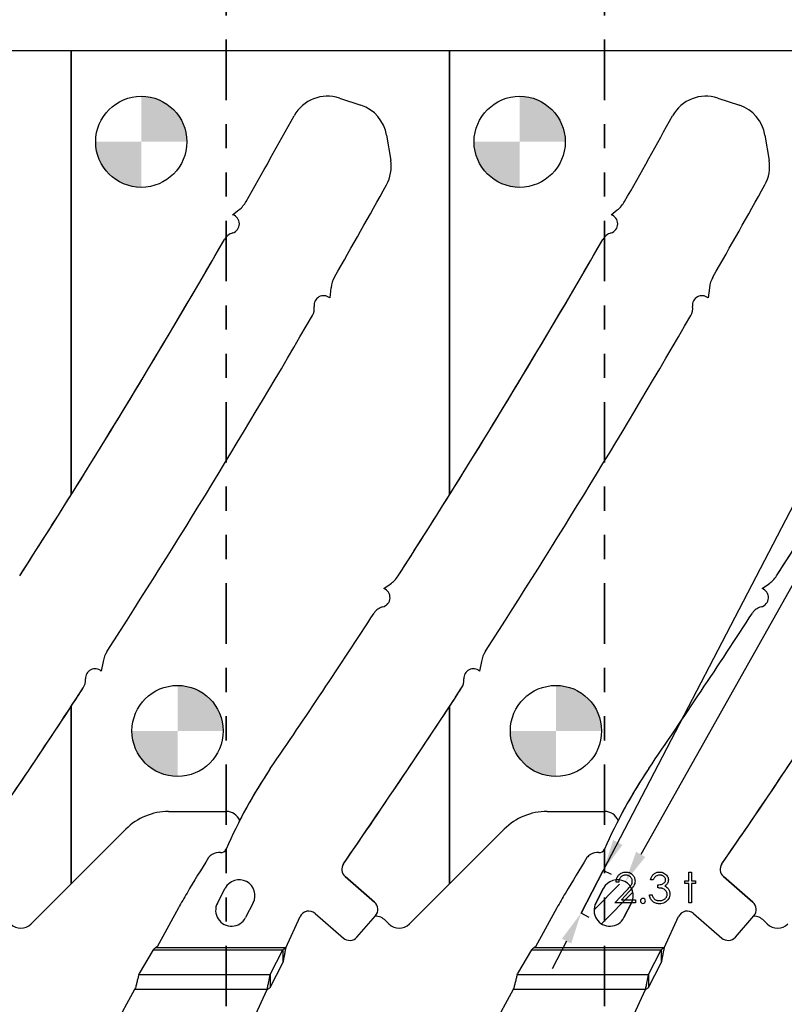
# Model space of a CAD drawing. Header units: inches. Extents: x -122 to 123, y -201 to 75.
# Tile 81 of 191: x -33 to -30, y 65 to 69. Entities that reach past the tile are written whole.
import ezdxf

# ---------------------------------------------------------------- set-up
doc = ezdxf.new("R2010")
doc.units = ezdxf.units.IN
doc.header["$MEASUREMENT"] = 0
doc.header["$PDSIZE"] = -1
doc.linetypes.add('PHANTOM', pattern=[0.5, 0.25, -0.05, 0.05, -0.05, 0.05, -0.05])
doc.layers.add('DIMENSIONS', color=171, linetype='Continuous')
doc.layers.add('NOTES', color=5, linetype='Continuous')
doc.layers.add('SECTION_VIEWS', color=7, linetype='PHANTOM', lineweight=35)
doc.styles.add('SLDTEXTSTYLE0', font='TXT', dxfattribs={"width": 0.75})
doc.dimstyles.new('SLDDIMSTYLE4', dxfattribs={"dimtxt": 0.125, "dimasz": 0.13, "dimexe": 0, "dimexo": 0.0625, "dimgap": 0.03125, "dimtad": 0, "dimtih": 1, "dimtoh": 1, "dimdec": 4, "dimrnd": 1e-09, "dimzin": 4, "dimdsep": 46, "dimtxsty": 'SLDTEXTSTYLE0', "dimsah": 1, "dimcen": 0, "dimadec": 0, "dimazin": 1, "dimtfac": 1, "dimtdec": 4, "dimtofl": 0, "dimtmove": 0, "dimatfit": 3, "dimfxl": 1, "dimfrac": 2, "dimtolj": 1, "dimtzin": 12, "dimarcsym": 0})
doc.dimstyles.new('SLDDIMSTYLE5', dxfattribs={"dimtxt": 0.125, "dimasz": 0.13, "dimexe": 0, "dimexo": 0.0625, "dimgap": 0.03125, "dimtad": 0, "dimtih": 1, "dimtoh": 1, "dimdec": 4, "dimrnd": 1e-09, "dimzin": 12, "dimdsep": 46, "dimtxsty": 'SLDTEXTSTYLE0', "dimsah": 1, "dimcen": 0.09, "dimadec": 0, "dimazin": 3, "dimtfac": 1, "dimtdec": 4, "dimtmove": 0, "dimatfit": 0, "dimfxl": 1, "dimfrac": 2, "dimtolj": 1, "dimtzin": 12, "dimarcsym": 0})

# ---------------------------------------------------------------- blocks, each defined once
blk = doc.blocks.new('SW_HATCH_14')
at = {"color": 0, "linetype": 'Continuous', "lineweight": 18}
for p, q in [((0, 0), (-0.1059, -0.1059)), ((0.0552, -0.0332), (-0.0756, -0.164))]:
    blk.add_line(p, q, dxfattribs=at)
blk = doc.blocks.new('_D_9')
at = {"layer": 'Defpoints', "color": 0}
for p in [(-30.6209, 65.5012), (-30.6851, 65.3871)]:
    blk.add_point(p, dxfattribs=at)
at = {"layer": 'DIMENSIONS', "color": 0, "lineweight": -2}
for p, q in [((-27.6275, 70.823), (-30.5572, 65.6145)), ((-27.4975, 70.823), (-27.6275, 70.823))]:
    blk.add_line(p, q, dxfattribs=at)
at = {"layer": 'DIMENSIONS', "color": 0}
blk.add_solid([(-30.5761, 65.6251), (-30.5383, 65.6039), (-30.6209, 65.5012)], dxfattribs=at)
at = {"layer": 'DIMENSIONS', "color": 0, "insert": (-27.4663, 70.8855), "char_height": 0.125, "attachment_point": 1, "style": 'SLDTEXTSTYLE0'}
blk.add_mtext('\\A1;%%c.1310 [%%c3.33]', dxfattribs=at)
blk = doc.blocks.new('_D_10')
at = {"layer": 'Defpoints', "color": 0}
for p in [(-30.7119, 65.5485), (-30.7119, 65.5485), (-30.6228, 65.5022), (-30.715, 65.3249)]:
    blk.add_point(p, dxfattribs=at)
at = {"layer": 'DIMENSIONS', "color": 0, "lineweight": -2}
for p, q in [((-28.4386, 69.9232), (-30.7119, 65.5485)), ((-28.3086, 69.9232), (-28.4386, 69.9232)), ((-30.804, 65.3712), (-30.7119, 65.5485)), ((-30.7119, 65.5485), (-30.804, 65.3712)), ((-30.6783, 65.5311), (-30.7119, 65.5485)), ((-30.7704, 65.3537), (-30.804, 65.3712)), ((-30.864, 65.2558), (-30.9239, 65.1405))]:
    blk.add_line(p, q, dxfattribs=at)
at = {"layer": 'DIMENSIONS', "color": 0}
for points in [[(-30.6711, 65.6738), (-30.6327, 65.6539), (-30.7119, 65.5485)], [(-30.8447, 65.2458), (-30.8832, 65.2658), (-30.804, 65.3712)]]:
    blk.add_solid(points, dxfattribs=at)
at = {"layer": 'DIMENSIONS', "color": 0, "insert": (-27.8477, 69.9857), "char_height": 0.125, "attachment_point": 2, "style": 'SLDTEXTSTYLE0'}
blk.add_mtext('\\A1;.1999 [5.08]', dxfattribs=at)
blk = doc.blocks.new('SW_DOWELSYMBOL_17')
at = {"linetype": 'Continuous', "lineweight": 18}
h = blk.add_hatch(color=0, dxfattribs=at)
edge = h.paths.add_edge_path(flags=0)
edge.add_arc((0, 0), 0.1885, 0, 90)
edge.add_line((0, 0.1885), (0, 0))
edge.add_line((0, 0), (0.1885, 0))
h = blk.add_hatch(color=0, dxfattribs=at)
edge = h.paths.add_edge_path(flags=0)
edge.add_arc((0, 0), 0.1885, 180, 270)
edge.add_line((0, -0.1885), (0, 0))
edge.add_line((0, 0), (-0.1885, 0))
at = {"layer": 'NOTES', "color": 0}
blk.add_circle((0, 0), 0.1885, dxfattribs=at)
blk = doc.blocks.new('SW_DOWELSYMBOL_18')
at = {"linetype": 'Continuous', "lineweight": 18}
h = blk.add_hatch(color=0, dxfattribs=at)
edge = h.paths.add_edge_path(flags=0)
edge.add_arc((0, 0), 0.1885, 0, 90)
edge.add_line((0, 0.1885), (0, 0))
edge.add_line((0, 0), (0.1885, 0))
h = blk.add_hatch(color=0, dxfattribs=at)
edge = h.paths.add_edge_path(flags=0)
edge.add_arc((0, 0), 0.1885, 180, 270)
edge.add_line((0, -0.1885), (0, 0))
edge.add_line((0, 0), (-0.1885, 0))
at = {"layer": 'NOTES', "color": 0}
blk.add_circle((0, 0), 0.1885, dxfattribs=at)
blk = doc.blocks.new('SW_DOWELSYMBOL_21')
at = {"linetype": 'Continuous', "lineweight": 18}
h = blk.add_hatch(color=0, dxfattribs=at)
edge = h.paths.add_edge_path(flags=0)
edge.add_arc((0, 0), 0.1885, 0, 90)
edge.add_line((0, 0.1885), (0, 0))
edge.add_line((0, 0), (0.1885, 0))
h = blk.add_hatch(color=0, dxfattribs=at)
edge = h.paths.add_edge_path(flags=0)
edge.add_arc((0, 0), 0.1885, 180, 270)
edge.add_line((0, -0.1885), (0, 0))
edge.add_line((0, 0), (-0.1885, 0))
at = {"layer": 'NOTES', "color": 0}
blk.add_circle((0, 0), 0.1885, dxfattribs=at)
blk = doc.blocks.new('SW_DOWELSYMBOL_22')
at = {"linetype": 'Continuous', "lineweight": 18}
h = blk.add_hatch(color=0, dxfattribs=at)
edge = h.paths.add_edge_path(flags=0)
edge.add_arc((0, 0), 0.1885, 0, 90)
edge.add_line((0, 0.1885), (0, 0))
edge.add_line((0, 0), (0.1885, 0))
h = blk.add_hatch(color=0, dxfattribs=at)
edge = h.paths.add_edge_path(flags=0)
edge.add_arc((0, 0), 0.1885, 180, 270)
edge.add_line((0, -0.1885), (0, 0))
edge.add_line((0, 0), (-0.1885, 0))
at = {"layer": 'NOTES', "color": 0}
blk.add_circle((0, 0), 0.1885, dxfattribs=at)

msp = doc.modelspace()

# ---------------------------------------------------------------- linework, layer by layer
at = {"color": 7, "linetype": 'Continuous', "lineweight": 25}
for p, q in [((-32.91283, 68.94037), (-34.47783, 68.94037)), ((-32.91283, 67.10266), (-32.91283, 68.94037)), ((-32.91283, 68.94037), (-32.91283, 67.10266)), ((-31.34783, 68.94037), (-32.91283, 68.94037)), ((-31.34783, 68.94037), (-31.34783, 67.10266)), ((-29.78283, 68.94037), (-31.34783, 68.94037)), ((-31.34783, 67.10266), (-31.34783, 68.94037)), ((-31.803, 68.74435), (-31.71417, 68.71486)), ((-31.803, 68.74435), (-31.71417, 68.71486)), ((-31.803, 68.74435), (-31.71417, 68.71486)), ((-30.238, 68.74435), (-30.14917, 68.71486)), ((-30.238, 68.74435), (-30.14917, 68.71486)), ((-30.238, 68.74435), (-30.14917, 68.71486)), ((-31.60839, 68.59096), (-31.59124, 68.48669)), ((-31.60839, 68.59096), (-31.59124, 68.48669)), ((-31.60839, 68.59096), (-31.59124, 68.48669)), ((-30.04339, 68.59096), (-30.02624, 68.48669)), ((-30.04339, 68.59096), (-30.02624, 68.48669)), ((-30.04339, 68.59096), (-30.02624, 68.48669)), ((-32.24485, 68.26162), (-32.21923, 68.28161)), ((-32.24485, 68.26162), (-32.21923, 68.28161)), ((-32.24485, 68.26162), (-32.21923, 68.28161)), ((-30.67985, 68.26162), (-30.65423, 68.28161)), ((-30.67985, 68.26162), (-30.65423, 68.28161)), ((-30.67985, 68.26162), (-30.65423, 68.28161)), ((-31.83813, 67.95982), (-31.8436, 67.91761)), ((-31.83813, 67.95982), (-31.8436, 67.91761)), ((-31.83813, 67.95982), (-31.8436, 67.91761)), ((-30.27313, 67.95982), (-30.2786, 67.91761)), ((-30.27313, 67.95982), (-30.2786, 67.91761)), ((-30.27313, 67.95982), (-30.2786, 67.91761)), ((-31.62026, 66.71432), (-31.59302, 66.73329)), ((-31.62026, 66.71432), (-31.59302, 66.73329)), ((-31.62026, 66.71432), (-31.59302, 66.73329)), ((-30.05526, 66.71432), (-30.02802, 66.73329)), ((-30.05526, 66.71432), (-30.02802, 66.73329)), ((-30.05526, 66.71432), (-30.02802, 66.73329)), ((-32.78095, 66.41292), (-32.78828, 66.37322)), ((-32.78095, 66.41292), (-32.78828, 66.37322)), ((-32.78095, 66.41292), (-32.78828, 66.37322)), ((-31.21595, 66.41292), (-31.22328, 66.37322)), ((-31.21595, 66.41292), (-31.22328, 66.37322)), ((-31.21595, 66.41292), (-31.22328, 66.37322)), ((-32.91283, 65.49269), (-32.91283, 66.22712)), ((-32.91283, 66.22712), (-32.91283, 65.49269)), ((-31.34783, 65.49269), (-31.34783, 66.22712)), ((-31.34783, 66.22712), (-31.34783, 65.49269)), ((-32.50972, 65.79225), (-32.27171, 65.79225)), ((-30.94472, 65.79225), (-30.70671, 65.79225)), ((-32.91283, 65.49269), (-32.68649, 65.71903)), ((-31.34783, 65.49269), (-31.12149, 65.71903)), ((-31.78007, 65.5232), (-31.65802, 65.4172)), ((-31.65802, 65.4172), (-31.78007, 65.5232)), ((-31.65802, 65.4172), (-31.78007, 65.5232)), ((-30.21507, 65.5232), (-30.09302, 65.4172)), ((-30.09302, 65.4172), (-30.21507, 65.5232)), ((-30.09302, 65.4172), (-30.21507, 65.5232)), ((-33.07864, 65.32688), (-32.91283, 65.49269)), ((-31.51364, 65.32688), (-31.34783, 65.49269)), ((-32.30789, 65.41319), (-32.27612, 65.47433)), ((-32.30789, 65.41319), (-32.27612, 65.47433)), ((-30.71112, 65.47433), (-30.74289, 65.41319)), ((-30.74289, 65.41319), (-30.71112, 65.47433)), ((-30.74289, 65.41319), (-30.71112, 65.47433)), ((-32.15992, 65.41395), (-32.19169, 65.35281)), ((-32.15992, 65.41395), (-32.19169, 65.35281)), ((-30.62669, 65.35281), (-30.59492, 65.41395)), ((-30.59492, 65.41395), (-30.62669, 65.35281)), ((-30.59492, 65.41395), (-30.62669, 65.35281)), ((-32.46861, 65.39379), (-32.55727, 65.23151)), ((-32.46861, 65.39379), (-32.55727, 65.23151)), ((-32.02559, 65.22742), (-31.96585, 65.35709)), ((-32.02559, 65.22742), (-31.96585, 65.35709)), ((-31.90428, 65.37035), (-31.78709, 65.26858)), ((-31.90428, 65.37035), (-31.78709, 65.26858)), ((-31.73066, 65.27255), (-31.65404, 65.36077)), ((-31.73066, 65.27255), (-31.65404, 65.36077)), ((-31.65404, 65.36077), (-31.65594, 65.35859)), ((-30.90361, 65.39379), (-30.99227, 65.23151)), ((-30.90361, 65.39379), (-30.99227, 65.23151)), ((-30.46059, 65.22742), (-30.40085, 65.35709)), ((-30.46059, 65.22742), (-30.40085, 65.35709)), ((-30.33928, 65.37035), (-30.22209, 65.26858)), ((-30.33928, 65.37035), (-30.22209, 65.26858)), ((-30.16566, 65.27255), (-30.08904, 65.36077)), ((-30.16566, 65.27255), (-30.08904, 65.36077)), ((-30.08904, 65.36077), (-30.09094, 65.35859)), ((-31.61264, 65.34102), (-31.5985, 65.32688)), ((-30.04764, 65.34102), (-30.0335, 65.32688)), ((-32.57346, 65.2191), (-32.6317, 65.12199)), ((-32.57346, 65.2191), (-32.6317, 65.12199)), ((-32.57346, 65.2191), (-32.0379, 65.2191)), ((-32.57346, 65.2191), (-32.0379, 65.2191)), ((-32.55727, 65.23151), (-32.56408, 65.22742)), ((-32.55727, 65.23151), (-32.56408, 65.22742)), ((-32.02559, 65.22742), (-32.56408, 65.22742)), ((-32.02559, 65.22742), (-32.56408, 65.22742)), ((-32.08967, 65.11725), (-32.0379, 65.2191)), ((-32.08967, 65.11725), (-32.0379, 65.2191)), ((-32.0379, 65.2191), (-32.0379, 65.16586)), ((-32.0379, 65.2191), (-32.0379, 65.16586)), ((-31.00846, 65.2191), (-31.0667, 65.12199)), ((-31.00846, 65.2191), (-31.0667, 65.12199)), ((-31.00846, 65.2191), (-30.4729, 65.2191)), ((-31.00846, 65.2191), (-30.4729, 65.2191)), ((-30.99227, 65.23151), (-30.99908, 65.22742)), ((-30.99227, 65.23151), (-30.99908, 65.22742)), ((-30.46059, 65.22742), (-30.99908, 65.22742)), ((-30.46059, 65.22742), (-30.99908, 65.22742)), ((-30.52467, 65.11725), (-30.4729, 65.2191)), ((-30.52467, 65.11725), (-30.4729, 65.2191)), ((-30.4729, 65.2191), (-30.4729, 65.16586)), ((-30.4729, 65.2191), (-30.4729, 65.16586)), ((-32.08967, 65.06401), (-32.0379, 65.16586)), ((-32.08967, 65.06401), (-32.0379, 65.16586)), ((-30.52467, 65.06401), (-30.4729, 65.16586)), ((-30.52467, 65.06401), (-30.4729, 65.16586)), ((-32.63297, 65.11725), (-32.6317, 65.12199)), ((-32.63297, 65.11725), (-32.6317, 65.12199)), ((-32.63297, 65.11725), (-32.08967, 65.11725)), ((-32.63297, 65.11725), (-32.08967, 65.11725)), ((-32.08967, 65.11725), (-32.08967, 65.06401)), ((-32.08967, 65.11725), (-32.08967, 65.06401)), ((-31.06797, 65.11725), (-31.0667, 65.12199)), ((-31.06797, 65.11725), (-31.0667, 65.12199)), ((-31.06797, 65.11725), (-30.52467, 65.11725)), ((-31.06797, 65.11725), (-30.52467, 65.11725)), ((-30.52467, 65.11725), (-30.52467, 65.06401)), ((-30.52467, 65.11725), (-30.52467, 65.06401)), ((-32.65024, 65.05569), (-32.88606, 64.62406)), ((-32.65024, 65.05569), (-32.88606, 64.62406)), ((-32.64691, 65.06179), (-32.65024, 65.05569)), ((-32.64691, 65.06179), (-32.65024, 65.05569)), ((-32.10198, 65.05569), (-32.65024, 65.05569)), ((-32.10198, 65.05569), (-32.65024, 65.05569)), ((-32.15857, 64.93284), (-32.10198, 65.05569)), ((-32.15857, 64.93284), (-32.10198, 65.05569)), ((-31.08524, 65.05569), (-31.32106, 64.62406)), ((-31.08524, 65.05569), (-31.32106, 64.62406)), ((-31.08191, 65.06179), (-31.08524, 65.05569)), ((-31.08191, 65.06179), (-31.08524, 65.05569)), ((-30.53698, 65.05569), (-31.08524, 65.05569)), ((-30.53698, 65.05569), (-31.08524, 65.05569)), ((-30.59357, 64.93284), (-30.53698, 65.05569)), ((-30.59357, 64.93284), (-30.53698, 65.05569))]:
    msp.add_line(p, q, dxfattribs=at)
at = {"color": 7, "linetype": 'Continuous', "flags": 128}
for points in [[(-30.64806, 65.50011), (-30.65929, 65.50011), (-30.65929, 65.50011), (-30.65899, 65.50456), (-30.65834, 65.50882), (-30.65736, 65.51285), (-30.65601, 65.51671), (-30.65433, 65.52034), (-30.6523, 65.52379), (-30.64992, 65.52702), (-30.64719, 65.53005), (-30.64421, 65.53281), (-30.64103, 65.53519), (-30.6377, 65.53719), (-30.63422, 65.53884), (-30.63054, 65.54012), (-30.62671, 65.54105), (-30.6227, 65.5416), (-30.61852, 65.54177), (-30.61852, 65.54177), (-30.61441, 65.5416), (-30.61048, 65.54107), (-30.60678, 65.54022), (-30.60325, 65.53902), (-30.59994, 65.53744), (-30.59684, 65.53554), (-30.59391, 65.53331), (-30.5912, 65.53071), (-30.58875, 65.52788), (-30.58665, 65.52492), (-30.58484, 65.52184), (-30.58337, 65.51866), (-30.58224, 65.51533), (-30.58141, 65.51188), (-30.58094, 65.50832), (-30.58076, 65.50461), (-30.58076, 65.50461), (-30.58109, 65.49941), (-30.58206, 65.49437), (-30.58367, 65.48951), (-30.58594, 65.48481), (-30.5874, 65.4824), (-30.58915, 65.47977), (-30.5912, 65.47694), (-30.59356, 65.47394), (-30.59624, 65.47068), (-30.59919, 65.46725), (-30.60247, 65.46362), (-30.60605, 65.45977), (-30.60605, 65.45977), (-30.63733, 65.42639), (-30.63733, 65.42639), (-30.57916, 65.42639), (-30.57916, 65.42639), (-30.57916, 65.41357), (-30.57916, 65.41357), (-30.66409, 65.41357), (-30.66409, 65.41357), (-30.61562, 65.4653), (-30.61562, 65.4653), (-30.61209, 65.46901), (-30.60888, 65.47246), (-30.606, 65.47567), (-30.60345, 65.47862), (-30.60122, 65.48135), (-30.59929, 65.48381), (-30.59771, 65.48603), (-30.59644, 65.48801), (-30.59448, 65.49177), (-30.59308, 65.49562), (-30.59225, 65.49956), (-30.59198, 65.50361), (-30.59198, 65.50361), (-30.5921, 65.50617), (-30.59248, 65.50862), (-30.59308, 65.51097), (-30.59393, 65.51325), (-30.59506, 65.51546), (-30.59641, 65.51753), (-30.59799, 65.51954), (-30.59984, 65.52147), (-30.60187, 65.52322), (-30.604, 65.52475), (-30.60623, 65.52602), (-30.60858, 65.52707), (-30.61106, 65.5279), (-30.61361, 65.52848), (-30.61629, 65.52883), (-30.6191, 65.52895), (-30.6191, 65.52895), (-30.62203, 65.52883), (-30.62483, 65.52848), (-30.62751, 65.52788), (-30.63006, 65.52705), (-30.63249, 65.526), (-30.6348, 65.5247), (-30.63698, 65.52314), (-30.63903, 65.52137), (-30.64091, 65.51939), (-30.64256, 65.51721), (-30.64401, 65.51483), (-30.64526, 65.51228), (-30.64629, 65.50952), (-30.64709, 65.50657), (-30.64769, 65.50344), (-30.64807, 65.50011)], [(-30.50543, 65.50972), (-30.51666, 65.50972), (-30.51666, 65.50972), (-30.51568, 65.51348), (-30.51448, 65.51698), (-30.5131, 65.52029), (-30.5115, 65.52337), (-30.50972, 65.52622), (-30.50772, 65.52885), (-30.50552, 65.53128), (-30.50311, 65.53346), (-30.50056, 65.53541), (-30.49788, 65.53709), (-30.4951, 65.53852), (-30.49219, 65.53969), (-30.48916, 65.5406), (-30.48603, 65.54125), (-30.4828, 65.54165), (-30.47945, 65.54177), (-30.47945, 65.54177), (-30.47457, 65.5415), (-30.46986, 65.54065), (-30.46533, 65.53924), (-30.46094, 65.53729), (-30.45689, 65.53486), (-30.45333, 65.53203), (-30.45025, 65.5288), (-30.44765, 65.5252), (-30.44559, 65.52134), (-30.44412, 65.51741), (-30.44324, 65.5134), (-30.44294, 65.5093), (-30.44294, 65.5093), (-30.44317, 65.50534), (-30.44384, 65.50161), (-30.44499, 65.49808), (-30.4466, 65.49475), (-30.44865, 65.49164), (-30.45115, 65.48874), (-30.45411, 65.48606), (-30.45754, 65.48358), (-30.45754, 65.48358), (-30.45361, 65.48155), (-30.45003, 65.4791), (-30.44682, 65.47622), (-30.44399, 65.47291), (-30.44399, 65.47291), (-30.44224, 65.47041), (-30.44074, 65.4678), (-30.43943, 65.46515), (-30.43838, 65.4624), (-30.43758, 65.45959), (-30.43701, 65.45671), (-30.43666, 65.45373), (-30.43653, 65.4507), (-30.43653, 65.4507), (-30.43688, 65.44547), (-30.43796, 65.44036), (-30.43974, 65.43535), (-30.44224, 65.43049), (-30.44534, 65.42596), (-30.44895, 65.42198), (-30.45311, 65.41853), (-30.45776, 65.41562), (-30.46282, 65.41332), (-30.46818, 65.41169), (-30.47384, 65.41069), (-30.47977, 65.41036), (-30.47977, 65.41036), (-30.48378, 65.41051), (-30.48764, 65.41094), (-30.49132, 65.41169), (-30.49482, 65.41272), (-30.49815, 65.41402), (-30.50131, 65.41562), (-30.50431, 65.41752), (-30.50714, 65.41973), (-30.50977, 65.42221), (-30.51215, 65.42496), (-30.5143, 65.42799), (-30.51621, 65.4313), (-30.51789, 65.43485), (-30.51931, 65.43871), (-30.52051, 65.44281), (-30.52147, 65.44722), (-30.52147, 65.44722), (-30.51025, 65.44722), (-30.51025, 65.44722), (-30.50935, 65.44434), (-30.50837, 65.44166), (-30.50727, 65.43918), (-30.50609, 65.43693), (-30.50484, 65.43488), (-30.50346, 65.43302), (-30.50201, 65.43137), (-30.50046, 65.42994), (-30.50046, 65.42994), (-30.49833, 65.42837), (-30.49608, 65.42699), (-30.49367, 65.42581), (-30.49114, 65.42489), (-30.48846, 65.42413), (-30.48563, 65.42361), (-30.48268, 65.42328), (-30.47957, 65.42318), (-30.47957, 65.42318), (-30.47607, 65.42331), (-30.47274, 65.42368), (-30.46958, 65.42429), (-30.4666, 65.42516), (-30.46382, 65.42626), (-30.46119, 65.42764), (-30.45877, 65.42924), (-30.45649, 65.4311), (-30.45443, 65.43312), (-30.45266, 65.43523), (-30.45115, 65.43741), (-30.44993, 65.43968), (-30.44898, 65.44204), (-30.4483, 65.44449), (-30.44787, 65.44702), (-30.44775, 65.44963), (-30.44775, 65.44963), (-30.44802, 65.45311), (-30.44882, 65.45649), (-30.45018, 65.45974), (-30.45208, 65.46287), (-30.45443, 65.46578), (-30.45714, 65.46831), (-30.46024, 65.47043), (-30.4637, 65.47219), (-30.46563, 65.47294), (-30.46783, 65.47361), (-30.47026, 65.47419), (-30.47296, 65.47472), (-30.47589, 65.47517), (-30.47907, 65.47554), (-30.48253, 65.47584), (-30.48621, 65.47607), (-30.48621, 65.47607), (-30.48621, 65.48889), (-30.48621, 65.48889), (-30.48158, 65.48906), (-30.47717, 65.48964), (-30.47296, 65.49054), (-30.46898, 65.49184), (-30.46535, 65.49342), (-30.46227, 65.4952), (-30.45972, 65.49718), (-30.45769, 65.49936), (-30.45614, 65.50171), (-30.45503, 65.50414), (-30.45438, 65.50669), (-30.45416, 65.50935), (-30.45416, 65.50935), (-30.45426, 65.5113), (-30.45461, 65.5132), (-30.45516, 65.51501), (-30.45594, 65.51678), (-30.45694, 65.51846), (-30.45816, 65.52009), (-30.45962, 65.52164), (-30.46129, 65.52312), (-30.46312, 65.5245), (-30.46508, 65.52567), (-30.46715, 65.52667), (-30.46936, 65.5275), (-30.47166, 65.52813), (-30.47409, 65.52858), (-30.47664, 65.52885), (-30.4793, 65.52895), (-30.4793, 65.52895), (-30.48356, 65.52868), (-30.48754, 65.52785), (-30.49119, 65.5265), (-30.49457, 65.52457), (-30.49615, 65.52337), (-30.49765, 65.52199), (-30.49911, 65.52044), (-30.50048, 65.51866), (-30.50183, 65.51671), (-30.50309, 65.51458), (-30.50429, 65.51225), (-30.50544, 65.50972)], [(-30.358, 65.54177), (-30.34679, 65.54177), (-30.34679, 65.54177), (-30.34679, 65.50491), (-30.34679, 65.50491), (-30.33076, 65.50491), (-30.33076, 65.50491), (-30.33076, 65.4937), (-30.33076, 65.4937), (-30.34679, 65.4937), (-30.34679, 65.4937), (-30.34679, 65.41357), (-30.34679, 65.41357), (-30.358, 65.41357), (-30.358, 65.41357), (-30.358, 65.4937), (-30.358, 65.4937), (-30.37403, 65.4937), (-30.37403, 65.4937), (-30.37403, 65.50491), (-30.37403, 65.50491), (-30.358, 65.50491), (-30.358, 65.50491), (-30.358, 65.54177)]]:
    msp.add_lwpolyline(points, dxfattribs=at)
at = {"color": 7, "linetype": 'Continuous', "lineweight": 25}
for centre in [(-32.62283, 68.56337), (-31.05783, 68.56337), (-32.47283, 66.12537), (-30.90783, 66.12537)]:
    msp.add_circle(centre, 0.1885, dxfattribs=at)
for centre, radius, start, end in [((-31.85261, 68.59489), 0.15748, 71.63707, 151.10425), ((-31.85261, 68.59489), 0.15748, 71.63707, 151.10425), ((-31.85261, 68.59489), 0.15748, 71.63707, 151.10425), ((-30.28761, 68.59489), 0.15748, 71.63707, 151.10425), ((-30.28761, 68.59489), 0.15748, 71.63707, 151.10425), ((-30.28761, 68.59489), 0.15748, 71.63707, 151.10425), ((-31.76378, 68.5654), 0.15748, 9.33986, 71.63707), ((-31.76378, 68.5654), 0.15748, 9.33986, 71.63707), ((-31.76378, 68.5654), 0.15748, 9.33986, 71.63707), ((-30.19878, 68.5654), 0.15748, 9.33986, 71.63707), ((-30.19878, 68.5654), 0.15748, 9.33986, 71.63707), ((-30.19878, 68.5654), 0.15748, 9.33986, 71.63707), ((-61.16265, 84.77206), 33.32057, 330.40657, 331.104254), ((-61.16265, 84.77206), 33.32057, 330.40657, 331.104254), ((-61.16265, 84.77206), 33.32057, 330.40657, 331.104254), ((-59.59765, 84.77206), 33.32057, 330.40657, 331.104254), ((-59.59765, 84.77206), 33.32057, 330.40657, 331.104254), ((-59.59765, 84.77206), 33.32057, 330.40657, 331.104254), ((-31.74663, 68.46113), 0.15748, 330.99201, 9.33986), ((-31.74663, 68.46113), 0.15748, 330.99201, 9.33986), ((-31.74663, 68.46113), 0.15748, 330.99201, 9.33986), ((-30.18163, 68.46113), 0.15748, 330.99201, 9.33986), ((-30.18163, 68.46113), 0.15748, 330.99201, 9.33986), ((-30.18163, 68.46113), 0.15748, 330.99201, 9.33986), ((-61.16265, 84.77206), 33.79301, 330.25102, 330.992012), ((-61.16265, 84.77206), 33.79301, 330.25102, 330.992012), ((-61.16265, 84.77206), 33.79301, 330.25102, 330.992012), ((-59.59765, 84.77206), 33.79301, 330.25102, 330.992012), ((-59.59765, 84.77206), 33.79301, 330.25102, 330.992012), ((-59.59765, 84.77206), 33.79301, 330.25102, 330.992012), ((-32.29305, 68.37622), 0.12, 307.9646, 330.40657), ((-32.29305, 68.37622), 0.12, 307.9646, 330.40657), ((-32.29305, 68.37622), 0.12, 307.9646, 330.40657), ((-30.72805, 68.37622), 0.12, 307.9646, 330.40657), ((-30.72805, 68.37622), 0.12, 307.9646, 330.40657), ((-30.72805, 68.37622), 0.12, 307.9646, 330.40657), ((-32.25643, 68.22399), 0.03937, 287.24192, 72.90007), ((-32.25643, 68.22399), 0.03937, 287.24192, 72.90007), ((-32.25643, 68.22399), 0.03937, 287.24192, 72.90007), ((-30.69143, 68.22399), 0.03937, 287.24192, 72.90007), ((-30.69143, 68.22399), 0.03937, 287.24192, 72.90007), ((-30.69143, 68.22399), 0.03937, 287.24192, 72.90007), ((-32.22697, 68.12909), 0.06, 107.24192, 150.09372), ((-32.22697, 68.12909), 0.06, 107.24192, 150.09372), ((-32.22697, 68.12909), 0.06, 107.24192, 150.09372), ((-30.66197, 68.12909), 0.06, 107.24192, 150.09372), ((-30.66197, 68.12909), 0.06, 107.24192, 150.09372), ((-30.66197, 68.12909), 0.06, 107.24192, 150.09372), ((-61.16265, 84.77206), 33.32057, 327.291775, 330.093724), ((-61.16265, 84.77206), 33.32057, 327.291775, 330.093724), ((-61.16265, 84.77206), 33.32057, 327.975276, 330.093724), ((-59.59765, 84.77206), 33.32057, 327.291775, 330.093724), ((-59.59765, 84.77206), 33.32057, 327.291775, 330.093724), ((-59.59765, 84.77206), 33.32057, 327.975276, 330.093724), ((-58.03265, 84.77206), 33.32057, 327.291775, 330.093724), ((-58.03265, 84.77206), 33.32057, 327.291775, 330.093724), ((-31.71912, 67.94439), 0.12, 150.25102, 172.61184), ((-31.71912, 67.94439), 0.12, 150.25102, 172.61184), ((-31.71912, 67.94439), 0.12, 150.25102, 172.61184), ((-30.15412, 67.94439), 0.12, 150.25102, 172.61184), ((-30.15412, 67.94439), 0.12, 150.25102, 172.61184), ((-30.15412, 67.94439), 0.12, 150.25102, 172.61184), ((-31.86874, 67.88731), 0.03937, 50.31742, 187.66403), ((-31.86874, 67.88731), 0.03937, 50.31742, 187.66403), ((-31.86874, 67.88731), 0.03937, 50.31742, 187.66403), ((-30.30374, 67.88731), 0.03937, 50.31742, 187.66403), ((-30.30374, 67.88731), 0.03937, 50.31742, 187.66403), ((-30.30374, 67.88731), 0.03937, 50.31742, 187.66403), ((-31.96722, 67.87406), 0.06, 329.93821, 7.66403), ((-31.96722, 67.87406), 0.06, 329.93821, 7.66403), ((-31.96722, 67.87406), 0.06, 329.93821, 7.66403), ((-30.40222, 67.87406), 0.06, 329.93821, 7.66403), ((-30.40222, 67.87406), 0.06, 329.93821, 7.66403), ((-30.40222, 67.87406), 0.06, 329.93821, 7.66403), ((-61.16265, 84.77206), 33.79301, 327.179961, 329.938207), ((-61.16265, 84.77206), 33.79301, 327.179961, 329.938207), ((-61.16265, 84.77206), 33.79301, 327.179961, 329.938207), ((-59.59765, 84.77206), 33.79301, 327.179961, 329.938207), ((-59.59765, 84.77206), 33.79301, 327.179961, 329.938207), ((-59.59765, 84.77206), 33.79301, 327.179961, 329.938207), ((-61.16265, 84.77206), 33.32057, 327.291775, 327.975276), ((-59.59765, 84.77206), 33.32057, 327.291775, 327.975276), ((-58.03265, 84.77206), 33.32057, 327.291775, 327.975276), ((-31.66159, 66.83177), 0.12, 304.8498, 327.29177), ((-31.66159, 66.83177), 0.12, 304.8498, 327.29177), ((-31.66159, 66.83177), 0.12, 304.8498, 327.29177), ((-30.09659, 66.83177), 0.12, 304.8498, 327.29177), ((-30.09659, 66.83177), 0.12, 304.8498, 327.29177), ((-30.09659, 66.83177), 0.12, 304.8498, 327.29177), ((-31.63335, 66.67719), 0.03937, 283.89472, 70.58417), ((-31.63335, 66.67719), 0.03937, 283.89472, 70.58417), ((-31.63335, 66.67719), 0.03937, 283.89472, 70.58417), ((-30.06835, 66.67719), 0.03937, 283.89472, 70.58417), ((-30.06835, 66.67719), 0.03937, 283.89472, 70.58417), ((-30.06835, 66.67719), 0.03937, 283.89472, 70.58417), ((-31.60948, 66.58073), 0.06, 103.89472, 146.97754), ((-31.60948, 66.58073), 0.06, 103.89472, 146.97754), ((-31.60948, 66.58073), 0.06, 103.89472, 146.97754), ((-30.04448, 66.58073), 0.06, 103.89472, 146.97754), ((-30.04448, 66.58073), 0.06, 103.89472, 146.97754), ((-30.04448, 66.58073), 0.06, 103.89472, 146.97754), ((-59.59765, 84.77206), 33.32057, 325.64677, 326.977541), ((-59.59765, 84.77206), 33.32057, 325.64677, 326.977541), ((-59.59765, 84.77206), 33.32057, 325.64677, 326.977541), ((-58.03265, 84.77206), 33.32057, 325.64677, 326.977541), ((-58.03265, 84.77206), 33.32057, 325.64677, 326.977541), ((-58.03265, 84.77206), 33.32057, 325.64677, 326.977541), ((-32.66294, 66.39114), 0.12, 147.17996, 169.54078), ((-32.66294, 66.39114), 0.12, 147.17996, 169.54078), ((-32.66294, 66.39114), 0.12, 147.17996, 169.54078), ((-31.09794, 66.39114), 0.12, 147.17996, 169.54078), ((-31.09794, 66.39114), 0.12, 147.17996, 169.54078), ((-31.09794, 66.39114), 0.12, 147.17996, 169.54078), ((-32.81417, 66.34356), 0.03937, 48.88018, 184.34182), ((-32.81417, 66.34356), 0.03937, 48.88018, 184.34182), ((-32.81417, 66.34356), 0.03937, 48.88018, 184.34182), ((-31.24917, 66.34356), 0.03937, 48.88018, 184.34182), ((-31.24917, 66.34356), 0.03937, 48.88018, 184.34182), ((-31.24917, 66.34356), 0.03937, 48.88018, 184.34182), ((-32.91325, 66.33604), 0.06, 326.87087, 4.34182), ((-32.91325, 66.33604), 0.06, 326.87087, 4.34182), ((-32.91325, 66.33604), 0.06, 326.87087, 4.34182), ((-31.34825, 66.33604), 0.06, 326.87087, 4.34182), ((-31.34825, 66.33604), 0.06, 326.87087, 4.34182), ((-31.34825, 66.33604), 0.06, 326.87087, 4.34182), ((-61.16265, 84.77206), 33.79301, 325.384301, 326.870872), ((-61.16265, 84.77206), 33.79301, 325.384301, 326.870872), ((-61.16265, 84.77206), 33.79301, 326.716608, 326.870872), ((-59.59765, 84.77206), 33.79301, 325.384301, 326.870872), ((-59.59765, 84.77206), 33.79301, 325.384301, 326.870872), ((-59.59765, 84.77206), 33.79301, 326.716608, 326.870872), ((-58.03265, 84.77206), 33.79301, 325.384301, 326.870872), ((-58.03265, 84.77206), 33.79301, 325.384301, 326.870872), ((-61.16265, 84.77206), 33.79301, 325.384301, 326.716608), ((-59.59765, 84.77206), 33.79301, 325.384301, 326.716608), ((-58.03265, 84.77206), 33.79301, 325.384301, 326.716608), ((-30.34256, 64.79416), 2.10514, 146.06059, 156.42654), ((-30.34256, 64.79416), 2.10514, 146.06059, 156.42654), ((-30.34256, 64.79416), 2.10514, 146.06059, 152.8618), ((-28.77756, 64.79416), 2.10514, 146.06059, 156.42654), ((-28.77756, 64.79416), 2.10514, 146.06059, 156.42654), ((-28.77756, 64.79416), 2.10514, 146.06059, 152.8618), ((-32.50972, 65.54225), 0.25, 90, 135), ((-32.27171, 65.73225), 0.06, 21.65738, 90), ((-30.94472, 65.54225), 0.25, 90, 135), ((-30.70671, 65.73225), 0.06, 21.65738, 90), ((-27.94036, 62.82128), 5.20796, 147.73935, 149.62908), ((-27.94036, 62.82128), 5.20796, 147.73935, 149.62908), ((-32.31107, 65.58013), 0.03937, 118.65159, 147.73935), ((-32.31107, 65.58013), 0.03937, 118.65159, 147.73935), ((-32.29974, 65.5594), 0.06299, 85.69239, 118.65159), ((-32.29974, 65.5594), 0.06299, 85.69239, 118.65159), ((-32.29327, 65.64532), 0.02318, 265.69282, 336.42654), ((-32.29327, 65.64532), 0.02318, 265.69282, 336.42654), ((-26.37536, 62.82128), 5.20796, 147.73935, 149.62908), ((-26.37536, 62.82128), 5.20796, 147.73935, 149.62908), ((-30.74607, 65.58013), 0.03937, 118.65159, 147.73935), ((-30.74607, 65.58013), 0.03937, 118.65159, 147.73935), ((-30.73474, 65.5594), 0.06299, 85.69239, 118.65159), ((-30.73474, 65.5594), 0.06299, 85.69239, 118.65159), ((-30.72827, 65.64532), 0.02318, 265.69282, 336.42654), ((-30.72827, 65.64532), 0.02318, 265.69282, 336.42654), ((-31.75426, 65.55293), 0.03937, 145.3843, 229.028), ((-31.75426, 65.55293), 0.03937, 145.3843, 229.028), ((-31.75426, 65.55293), 0.03937, 145.3843, 229.028), ((-30.18926, 65.55293), 0.03937, 145.3843, 229.028), ((-30.18926, 65.55293), 0.03937, 145.3843, 229.028), ((-30.18926, 65.55293), 0.03937, 145.3843, 229.028), ((-32.21802, 65.44414), 0.06548, 332.54205, 152.54205), ((-32.21802, 65.44414), 0.06548, 332.54205, 152.54205), ((-30.65302, 65.44414), 0.06548, 332.54205, 152.54205), ((-30.65302, 65.44414), 0.06548, 332.54205, 152.54205), ((-30.65302, 65.44414), 0.06548, 332.54205, 152.54205), ((-31.15213, 64.67455), 1.50014, 148.6775, 150.01476), ((-31.15213, 64.67455), 1.50014, 148.6775, 150.01476), ((-29.58713, 64.67455), 1.50014, 148.6775, 150.01476), ((-29.58713, 64.67455), 1.50014, 148.6775, 150.01476), ((-29.21961, 63.5893), 3.71647, 150.41308, 150.95227), ((-29.21961, 63.5893), 3.71647, 150.41308, 150.95227), ((-32.24979, 65.383), 0.06548, 152.54205, 332.54205), ((-32.24979, 65.383), 0.06548, 152.54205, 332.54205), ((-31.68424, 65.387), 0.04, 319.028, 49.028), ((-31.68424, 65.387), 0.04, 319.028, 49.028), ((-31.68424, 65.387), 0.04, 319.028, 49.028), ((-27.65461, 63.5893), 3.71647, 150.41308, 150.95227), ((-27.65461, 63.5893), 3.71647, 150.41308, 150.95227), ((-30.68479, 65.383), 0.06548, 152.54205, 332.54205), ((-30.68479, 65.383), 0.06548, 152.54205, 332.54205), ((-30.68479, 65.383), 0.06548, 152.54205, 332.54205), ((-30.11924, 65.387), 0.04, 319.028, 49.028), ((-30.11924, 65.387), 0.04, 319.028, 49.028), ((-30.11924, 65.387), 0.04, 319.028, 49.028), ((-31.93009, 65.34062), 0.03937, 49.028, 155.26684), ((-31.93009, 65.34062), 0.03937, 49.028, 155.26684), ((-31.65506, 65.29859), 0.06, 45, 90.83831), ((-30.36509, 65.34062), 0.03937, 49.028, 155.26684), ((-30.36509, 65.34062), 0.03937, 49.028, 155.26684), ((-30.09006, 65.29859), 0.06, 45, 90.83831), ((-33.12107, 65.3693), 0.06, 225, 315), ((-31.55607, 65.3693), 0.06, 225, 315), ((-29.99107, 65.3693), 0.06, 225, 315), ((-31.76086, 65.29878), 0.04, 229.028, 319.028), ((-31.76086, 65.29878), 0.04, 229.028, 319.028), ((-30.19586, 65.29878), 0.04, 229.028, 319.028), ((-30.19586, 65.29878), 0.04, 229.028, 319.028)]:
    msp.add_arc(centre, radius, start, end, dxfattribs=at)
at = {"color": 7, "linetype": 'Continuous'}
msp.add_arc((-30.5479, 65.42238), 0.01042, 90.05114, 89.94886, dxfattribs=at)
at = {"color": 7, "linetype": 'Continuous', "lineweight": 25}
for centre in [(-32.57327, 65.22742), (-32.57327, 65.22742), (-31.00827, 65.22742), (-31.00827, 65.22742)]:
    msp.add_ellipse(centre, major_axis=(0.01013, 0.0196), ratio=0.175728, start_param=4.3666299, end_param=4.5708899, dxfattribs=at)
for points, knots in [([(-32.57128, 65.22289), (-32.57032, 65.2235), (-32.56798, 65.22498), (-32.56558, 65.2265), (-32.56413, 65.22739), (-32.56408, 65.22742)], [0, 0, 0, 0, 0.40259698, 0.98008595, 1, 1, 1, 1]), ([(-32.57128, 65.22289), (-32.57032, 65.2235), (-32.56798, 65.22498), (-32.56558, 65.2265), (-32.56413, 65.22739), (-32.56408, 65.22742)], [0, 0, 0, 0, 0.40259698, 0.98008595, 1, 1, 1, 1]), ([(-32.02559, 65.22742), (-32.02664, 65.222), (-32.02874, 65.21117), (-32.03284, 65.1902), (-32.03589, 65.1755), (-32.0379, 65.16586)], [0, 0, 0, 0, 0.255975, 0.51194999, 1, 1, 1, 1]), ([(-32.02559, 65.22742), (-32.02693, 65.22648), (-32.02965, 65.22459), (-32.03376, 65.22177), (-32.03652, 65.21999), (-32.0379, 65.2191)], [0, 0, 0, 0, 0.3281733, 0.6629085, 1, 1, 1, 1]), ([(-32.02559, 65.22742), (-32.02693, 65.22648), (-32.02965, 65.22459), (-32.03376, 65.22177), (-32.03652, 65.21999), (-32.0379, 65.2191)], [0, 0, 0, 0, 0.3281733, 0.6629085, 1, 1, 1, 1]), ([(-32.02559, 65.22742), (-32.02664, 65.222), (-32.02874, 65.21117), (-32.03284, 65.1902), (-32.03589, 65.1755), (-32.0379, 65.16586)], [0, 0, 0, 0, 0.255975, 0.51194999, 1, 1, 1, 1]), ([(-31.00628, 65.22289), (-31.00532, 65.2235), (-31.00298, 65.22498), (-31.00058, 65.2265), (-30.99913, 65.22739), (-30.99908, 65.22742)], [0, 0, 0, 0, 0.40259698, 0.98008595, 1, 1, 1, 1]), ([(-31.00628, 65.22289), (-31.00532, 65.2235), (-31.00298, 65.22498), (-31.00058, 65.2265), (-30.99913, 65.22739), (-30.99908, 65.22742)], [0, 0, 0, 0, 0.40259698, 0.98008595, 1, 1, 1, 1]), ([(-30.46059, 65.22742), (-30.46164, 65.222), (-30.46374, 65.21117), (-30.46784, 65.1902), (-30.47089, 65.1755), (-30.4729, 65.16586)], [0, 0, 0, 0, 0.255975, 0.51194999, 1, 1, 1, 1]), ([(-30.46059, 65.22742), (-30.46193, 65.22648), (-30.46465, 65.22459), (-30.46876, 65.22177), (-30.47152, 65.21999), (-30.4729, 65.2191)], [0, 0, 0, 0, 0.3281733, 0.6629085, 1, 1, 1, 1]), ([(-30.46059, 65.22742), (-30.46164, 65.222), (-30.46374, 65.21117), (-30.46784, 65.1902), (-30.47089, 65.1755), (-30.4729, 65.16586)], [0, 0, 0, 0, 0.255975, 0.51194999, 1, 1, 1, 1]), ([(-30.46059, 65.22742), (-30.46193, 65.22648), (-30.46465, 65.22459), (-30.46876, 65.22177), (-30.47152, 65.21999), (-30.4729, 65.2191)], [0, 0, 0, 0, 0.3281733, 0.6629085, 1, 1, 1, 1]), ([(-32.63297, 65.11725), (-32.63376, 65.11427), (-32.63587, 65.10634), (-32.63929, 65.0929), (-32.64314, 65.07732), (-32.64568, 65.06687), (-32.64691, 65.06179)], [0, 0, 0, 0, 0.1700358, 0.4531574, 0.734515, 1, 1, 1, 1]), ([(-32.63297, 65.11725), (-32.63376, 65.11427), (-32.63587, 65.10634), (-32.63929, 65.0929), (-32.64314, 65.07732), (-32.64568, 65.06687), (-32.64691, 65.06179)], [0, 0, 0, 0, 0.1700358, 0.4531574, 0.734515, 1, 1, 1, 1]), ([(-32.10198, 65.05569), (-32.10093, 65.0611), (-32.09883, 65.07194), (-32.09473, 65.09291), (-32.09167, 65.10761), (-32.08967, 65.11725)], [0, 0, 0, 0, 0.25597499, 0.51194999, 1, 1, 1, 1]), ([(-32.10198, 65.05569), (-32.10093, 65.0611), (-32.09883, 65.07194), (-32.09473, 65.09291), (-32.09167, 65.10761), (-32.08967, 65.11725)], [0, 0, 0, 0, 0.25597499, 0.51194999, 1, 1, 1, 1]), ([(-31.06797, 65.11725), (-31.06876, 65.11427), (-31.07087, 65.10634), (-31.07429, 65.0929), (-31.07814, 65.07732), (-31.08068, 65.06687), (-31.08191, 65.06179)], [0, 0, 0, 0, 0.1700358, 0.4531574, 0.734515, 1, 1, 1, 1]), ([(-31.06797, 65.11725), (-31.06876, 65.11427), (-31.07087, 65.10634), (-31.07429, 65.0929), (-31.07814, 65.07732), (-31.08068, 65.06687), (-31.08191, 65.06179)], [0, 0, 0, 0, 0.1700358, 0.4531574, 0.734515, 1, 1, 1, 1]), ([(-30.53698, 65.05569), (-30.53593, 65.0611), (-30.53383, 65.07194), (-30.52973, 65.09291), (-30.52667, 65.10761), (-30.52467, 65.11725)], [0, 0, 0, 0, 0.25597499, 0.51194999, 1, 1, 1, 1]), ([(-30.53698, 65.05569), (-30.53593, 65.0611), (-30.53383, 65.07194), (-30.52973, 65.09291), (-30.52667, 65.10761), (-30.52467, 65.11725)], [0, 0, 0, 0, 0.25597499, 0.51194999, 1, 1, 1, 1]), ([(-32.10198, 65.05569), (-32.10063, 65.05663), (-32.09791, 65.05852), (-32.09381, 65.06134), (-32.09105, 65.06311), (-32.08967, 65.06401)], [0, 0, 0, 0, 0.3281733, 0.6629085, 1, 1, 1, 1]), ([(-32.10198, 65.05569), (-32.10063, 65.05663), (-32.09791, 65.05852), (-32.09381, 65.06134), (-32.09105, 65.06311), (-32.08967, 65.06401)], [0, 0, 0, 0, 0.3281733, 0.6629085, 1, 1, 1, 1]), ([(-30.53698, 65.05569), (-30.53563, 65.05663), (-30.53291, 65.05852), (-30.52881, 65.06134), (-30.52605, 65.06311), (-30.52467, 65.06401)], [0, 0, 0, 0, 0.3281733, 0.6629085, 1, 1, 1, 1]), ([(-30.53698, 65.05569), (-30.53563, 65.05663), (-30.53291, 65.05852), (-30.52881, 65.06134), (-30.52605, 65.06311), (-30.52467, 65.06401)], [0, 0, 0, 0, 0.3281733, 0.6629085, 1, 1, 1, 1])]:
    msp.add_open_spline(points, degree=3, knots=knots, dxfattribs=at)
at = {"layer": 'SECTION_VIEWS'}
for p, q in [((-32.27157, 71.98642), (-32.27157, 58.47868)), ((-30.70657, 71.98642), (-30.70657, 58.47868))]:
    msp.add_line(p, q, dxfattribs=at)

# ---------------------------------------------------------------- block references
at = {"color": 5, "linetype": 'Continuous', "lineweight": 18, "true_color": 0x0000ff}
msp.add_blockref('SW_HATCH_14', (-30.64431, 65.49177), dxfattribs=at)
at = {"layer": 'NOTES'}
for name, p in [('SW_DOWELSYMBOL_21', (-32.62283, 68.56337)), ('SW_DOWELSYMBOL_18', (-31.05783, 68.56337)), ('SW_DOWELSYMBOL_22', (-32.47283, 66.12537)), ('SW_DOWELSYMBOL_17', (-30.90783, 66.12537))]:
    msp.add_blockref(name, p, dxfattribs=at)

# ---------------------------------------------------------------- dimensions: what is measured, and where the dimension line sits
at = {"layer": 'DIMENSIONS'}
dim = msp.add_diameter_dim_2p(p1=(-30.685117, 65.387068), p2=(-30.620919, 65.501204), dimstyle='SLDDIMSTYLE4', dxfattribs=at)
dim.commit()
dim.dimension.update_dxf_attribs({"geometry": '_D_9', "text_midpoint": (-26.958483, 70.823047), "dimtype": 163})
dim = msp.add_linear_dim(base=(-30.71186, 65.5485), p1=(-30.71498, 65.3249), p2=(-30.62283, 65.50224), angle=62.54205, dimstyle='SLDDIMSTYLE5', dxfattribs=at)
dim.commit()
dim.dimension.update_dxf_attribs({"geometry": '_D_10', "text_midpoint": (-27.8477, 69.92316), "dimtype": 160})

doc.saveas('drawing.dxf')
